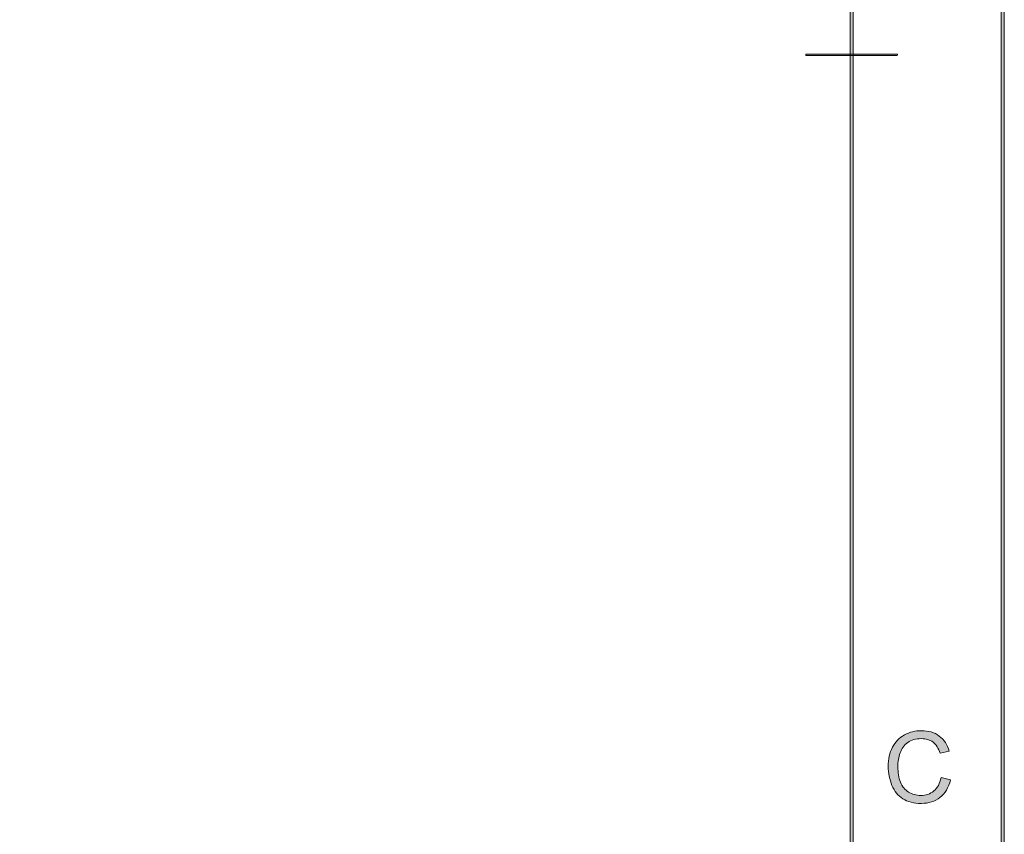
# Model space of a CAD drawing. Header units: inches. Extents: x 0.54 to 10.46, y 0.74 to 7.76.
# Tile 77 of 78: x 9.38 to 10.46, y 5.06 to 5.96. Entities that reach past the tile are written whole.
import ezdxf

# ---------------------------------------------------------------- set-up
doc = ezdxf.new("R2010")
doc.units = ezdxf.units.IN
doc.header["$MEASUREMENT"] = 0
doc.layers.add('BG', color=7, linetype='Continuous')

# ---------------------------------------------------------------- blocks, each defined once
blk = doc.blocks.new('block 3')
at = {"layer": 'BG', "true_color": 0xffffff}
h = blk.add_hatch(color=7, dxfattribs=at)
h.dxf.hatch_style = 2
edge = h.paths.add_edge_path()
edge.add_spline(control_points=[(10.296, 0.9061), (10.296, 0.9061), (0.8711, 0.9061), (0.8711, 0.9061), (0.8702, 0.9061), (0.8694, 0.9069), (0.8694, 0.9079), (0.8694, 0.9079), (0.8694, 7.5922), (0.8694, 7.5922), (0.8694, 7.5931), (0.8702, 7.5939), (0.8711, 7.5939), (0.8711, 7.5939), (10.296, 7.5939), (10.296, 7.5939), (10.297, 7.5939), (10.2977, 7.5931), (10.2977, 7.5922), (10.2977, 7.5922), (10.2977, 0.9079), (10.2977, 0.9079), (10.2977, 0.9069), (10.297, 0.9061), (10.296, 0.9061)], knot_values=[0, 0, 0, 0, 1, 1, 1, 2, 2, 2, 3, 3, 3, 4, 4, 4, 5, 5, 5, 6, 6, 6, 7, 7, 7, 8, 8, 8, 8], degree=3, periodic=1)
h.paths.add_polyline_path([(0.8729, 0.9096), (10.2943, 0.9096), (10.2943, 7.5904), (0.8729, 7.5904)])
at = {"layer": 'BG', "lineweight": 0}
blk.add_lwpolyline([(0.8729, 0.9096), (10.2943, 0.9096), (10.2943, 7.5904), (0.8729, 7.5904), (0.8729, 0.9096)], dxfattribs=at)
blk.add_open_spline([(10.296, 0.9061), (10.296, 0.9061), (0.8711, 0.9061), (0.8711, 0.9061), (0.8702, 0.9061), (0.8694, 0.9069), (0.8694, 0.9079), (0.8694, 0.9079), (0.8694, 7.5922), (0.8694, 7.5922), (0.8694, 7.5931), (0.8702, 7.5939), (0.8711, 7.5939), (0.8711, 7.5939), (10.296, 7.5939), (10.296, 7.5939), (10.297, 7.5939), (10.2977, 7.5931), (10.2977, 7.5922), (10.2977, 7.5922), (10.2977, 0.9079), (10.2977, 0.9079), (10.2977, 0.9069), (10.297, 0.9061), (10.296, 0.9061)], degree=3, knots=[0, 0, 0, 0, 1, 1, 1, 2, 2, 2, 3, 3, 3, 4, 4, 4, 5, 5, 5, 6, 6, 6, 7, 7, 7, 8, 8, 8, 8], dxfattribs=at)
blk = doc.blocks.new('block 2')
at = {"layer": 'BG'}
blk.add_blockref('block 3', (0, 0), dxfattribs=at)
blk = doc.blocks.new('block 7')
at = {"layer": 'BG', "true_color": 0xffffff}
h = blk.add_hatch(color=7, dxfattribs=at)
h.dxf.hatch_style = 2
edge = h.paths.add_edge_path()
edge.add_spline(control_points=[(10.3461, 5.9204), (10.3461, 5.9204), (10.2458, 5.9204), (10.2458, 5.9204), (10.2455, 5.9204), (10.2452, 5.9207), (10.2452, 5.9211), (10.2452, 5.9215), (10.2455, 5.9218), (10.2458, 5.9218), (10.2458, 5.9218), (10.3461, 5.9218), (10.3461, 5.9218), (10.3465, 5.9218), (10.3468, 5.9215), (10.3468, 5.9211), (10.3468, 5.9207), (10.3465, 5.9204), (10.3461, 5.9204)], knot_values=[0, 0, 0, 0, 1, 1, 1, 2, 2, 2, 3, 3, 3, 4, 4, 4, 5, 5, 5, 6, 6, 6, 6], degree=3, periodic=1)
at = {"layer": 'BG', "lineweight": 0}
blk.add_open_spline([(10.3461, 5.9204), (10.3461, 5.9204), (10.2458, 5.9204), (10.2458, 5.9204), (10.2455, 5.9204), (10.2452, 5.9207), (10.2452, 5.9211), (10.2452, 5.9215), (10.2455, 5.9218), (10.2458, 5.9218), (10.2458, 5.9218), (10.3461, 5.9218), (10.3461, 5.9218), (10.3465, 5.9218), (10.3468, 5.9215), (10.3468, 5.9211), (10.3468, 5.9207), (10.3465, 5.9204), (10.3461, 5.9204)], degree=3, knots=[0, 0, 0, 0, 1, 1, 1, 2, 2, 2, 3, 3, 3, 4, 4, 4, 5, 5, 5, 6, 6, 6, 6], dxfattribs=at)
blk = doc.blocks.new('block 6')
at = {"layer": 'BG'}
blk.add_blockref('block 7', (0, 0), dxfattribs=at)
blk = doc.blocks.new('block 65')
at = {"layer": 'BG', "true_color": 0xffffff}
h = blk.add_hatch(color=7, dxfattribs=at)
h.dxf.hatch_style = 2
edge = h.paths.add_edge_path()
edge.add_spline(control_points=[(10.395, 5.122), (10.395, 5.122), (10.4053, 5.1194), (10.4053, 5.1194), (10.4032, 5.1109), (10.3993, 5.1045), (10.3937, 5.1), (10.3881, 5.0956), (10.3812, 5.0934), (10.3731, 5.0934), (10.3647, 5.0934), (10.3579, 5.0951), (10.3526, 5.0985), (10.3474, 5.1019), (10.3434, 5.1068), (10.3406, 5.1133), (10.3379, 5.1198), (10.3365, 5.1268), (10.3365, 5.1342), (10.3365, 5.1423), (10.3381, 5.1494), (10.3412, 5.1554), (10.3443, 5.1614), (10.3487, 5.166), (10.3544, 5.1691), (10.3601, 5.1723), (10.3664, 5.1738), (10.3733, 5.1738), (10.381, 5.1738), (10.3876, 5.1719), (10.3929, 5.1679), (10.3982, 5.1639), (10.4019, 5.1584), (10.404, 5.1512), (10.404, 5.1512), (10.3939, 5.1488), (10.3939, 5.1488), (10.3921, 5.1544), (10.3894, 5.1586), (10.386, 5.1612), (10.3826, 5.1637), (10.3783, 5.165), (10.373, 5.165), (10.3671, 5.165), (10.3621, 5.1636), (10.358, 5.1607), (10.354, 5.1579), (10.3512, 5.154), (10.3496, 5.1492), (10.348, 5.1444), (10.3471, 5.1394), (10.3471, 5.1342), (10.3471, 5.1276), (10.3481, 5.1218), (10.35, 5.1169), (10.352, 5.112), (10.355, 5.1083), (10.359, 5.1058), (10.3631, 5.1034), (10.3675, 5.1022), (10.3723, 5.1022), (10.378, 5.1022), (10.3829, 5.1038), (10.3869, 5.1072), (10.3909, 5.1105), (10.3936, 5.1154), (10.395, 5.122)], knot_values=[0, 0, 0, 0, 1, 1, 1, 2, 2, 2, 3, 3, 3, 4, 4, 4, 5, 5, 5, 6, 6, 6, 7, 7, 7, 8, 8, 8, 9, 9, 9, 10, 10, 10, 11, 11, 11, 12, 12, 12, 13, 13, 13, 14, 14, 14, 15, 15, 15, 16, 16, 16, 17, 17, 17, 18, 18, 18, 19, 19, 19, 20, 20, 20, 21, 21, 21, 22, 22, 22, 22], degree=3, periodic=1)
at = {"layer": 'BG', "lineweight": 0}
blk.add_open_spline([(10.395, 5.122), (10.395, 5.122), (10.4053, 5.1194), (10.4053, 5.1194), (10.4032, 5.1109), (10.3993, 5.1045), (10.3937, 5.1), (10.3881, 5.0956), (10.3812, 5.0934), (10.3731, 5.0934), (10.3647, 5.0934), (10.3579, 5.0951), (10.3526, 5.0985), (10.3474, 5.1019), (10.3434, 5.1068), (10.3406, 5.1133), (10.3379, 5.1198), (10.3365, 5.1268), (10.3365, 5.1342), (10.3365, 5.1423), (10.3381, 5.1494), (10.3412, 5.1554), (10.3443, 5.1614), (10.3487, 5.166), (10.3544, 5.1691), (10.3601, 5.1723), (10.3664, 5.1738), (10.3733, 5.1738), (10.381, 5.1738), (10.3876, 5.1719), (10.3929, 5.1679), (10.3982, 5.1639), (10.4019, 5.1584), (10.404, 5.1512), (10.404, 5.1512), (10.3939, 5.1488), (10.3939, 5.1488), (10.3921, 5.1544), (10.3894, 5.1586), (10.386, 5.1612), (10.3826, 5.1637), (10.3783, 5.165), (10.373, 5.165), (10.3671, 5.165), (10.3621, 5.1636), (10.358, 5.1607), (10.354, 5.1579), (10.3512, 5.154), (10.3496, 5.1492), (10.348, 5.1444), (10.3471, 5.1394), (10.3471, 5.1342), (10.3471, 5.1276), (10.3481, 5.1218), (10.35, 5.1169), (10.352, 5.112), (10.355, 5.1083), (10.359, 5.1058), (10.3631, 5.1034), (10.3675, 5.1022), (10.3723, 5.1022), (10.378, 5.1022), (10.3829, 5.1038), (10.3869, 5.1072), (10.3909, 5.1105), (10.3936, 5.1154), (10.395, 5.122)], degree=3, knots=[0, 0, 0, 0, 1, 1, 1, 2, 2, 2, 3, 3, 3, 4, 4, 4, 5, 5, 5, 6, 6, 6, 7, 7, 7, 8, 8, 8, 9, 9, 9, 10, 10, 10, 11, 11, 11, 12, 12, 12, 13, 13, 13, 14, 14, 14, 15, 15, 15, 16, 16, 16, 17, 17, 17, 18, 18, 18, 19, 19, 19, 20, 20, 20, 21, 21, 21, 22, 22, 22, 22], dxfattribs=at)
blk = doc.blocks.new('block 64')
at = {"layer": 'BG'}
blk.add_blockref('block 65', (0, 0), dxfattribs=at)
blk = doc.blocks.new('block 69')
at = {"layer": 'BG', "true_color": 0xffffff}
h = blk.add_hatch(color=7, dxfattribs=at)
h.dxf.hatch_style = 2
edge = h.paths.add_edge_path()
edge.add_spline(control_points=[(10.4631, 0.739), (10.4631, 0.739), (0.5369, 0.739), (0.5369, 0.739), (0.5359, 0.739), (0.5352, 0.7398), (0.5352, 0.7407), (0.5352, 0.7407), (0.5352, 7.7593), (0.5352, 7.7593), (0.5352, 7.7602), (0.5359, 7.761), (0.5369, 7.761), (0.5369, 7.761), (10.4631, 7.761), (10.4631, 7.761), (10.4641, 7.761), (10.4648, 7.7602), (10.4648, 7.7593), (10.4648, 7.7593), (10.4648, 0.7407), (10.4648, 0.7407), (10.4648, 0.7398), (10.4641, 0.739), (10.4631, 0.739)], knot_values=[0, 0, 0, 0, 1, 1, 1, 2, 2, 2, 3, 3, 3, 4, 4, 4, 5, 5, 5, 6, 6, 6, 7, 7, 7, 8, 8, 8, 8], degree=3, periodic=1)
h.paths.add_polyline_path([(0.5386, 0.7425), (10.4614, 0.7425), (10.4614, 7.7575), (0.5386, 7.7575)])
at = {"layer": 'BG', "lineweight": 0}
blk.add_lwpolyline([(0.5386, 0.7425), (10.4614, 0.7425), (10.4614, 7.7575), (0.5386, 7.7575), (0.5386, 0.7425)], dxfattribs=at)
blk.add_open_spline([(10.4631, 0.739), (10.4631, 0.739), (0.5369, 0.739), (0.5369, 0.739), (0.5359, 0.739), (0.5352, 0.7398), (0.5352, 0.7407), (0.5352, 0.7407), (0.5352, 7.7593), (0.5352, 7.7593), (0.5352, 7.7602), (0.5359, 7.761), (0.5369, 7.761), (0.5369, 7.761), (10.4631, 7.761), (10.4631, 7.761), (10.4641, 7.761), (10.4648, 7.7602), (10.4648, 7.7593), (10.4648, 7.7593), (10.4648, 0.7407), (10.4648, 0.7407), (10.4648, 0.7398), (10.4641, 0.739), (10.4631, 0.739)], degree=3, knots=[0, 0, 0, 0, 1, 1, 1, 2, 2, 2, 3, 3, 3, 4, 4, 4, 5, 5, 5, 6, 6, 6, 7, 7, 7, 8, 8, 8, 8], dxfattribs=at)
blk = doc.blocks.new('block 68')
at = {"layer": 'BG'}
blk.add_blockref('block 69', (0, 0), dxfattribs=at)

msp = doc.modelspace()

# ---------------------------------------------------------------- block references
at = {"layer": 'BG'}
for name in ['block 68', 'block 2', 'block 6', 'block 64']:
    msp.add_blockref(name, (0, 0), dxfattribs=at)

doc.saveas('drawing.dxf')
